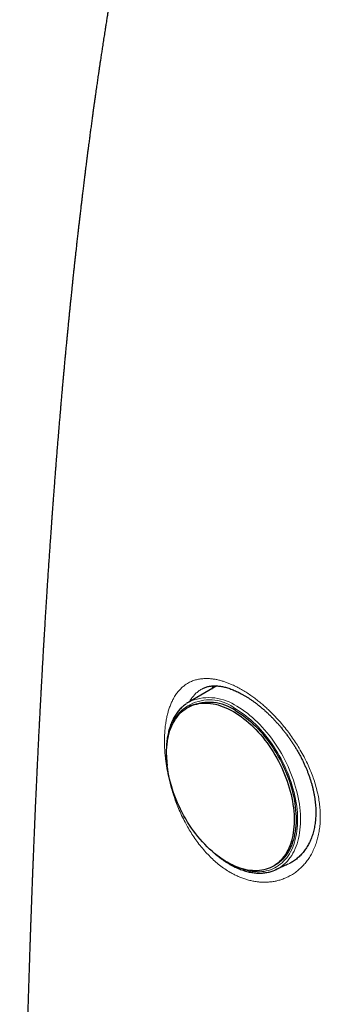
# Model space of a CAD drawing. Header units: millimetres. Extents: x 8 to 913, y 12 to 937.
# Tile 13 of 73: x 726 to 740, y 252 to 299. Entities that reach past the tile are written whole.
import ezdxf

# ---------------------------------------------------------------- set-up
doc = ezdxf.new("R2010")
doc.units = ezdxf.units.MM

msp = doc.modelspace()

# ---------------------------------------------------------------- linework, layer by layer
at = {"color": 7, "linetype": 'Continuous', "lineweight": 30}
for p, q in [((735.555, 267.174), (734.21, 266.396)), ((734.299, 266.215), (734.208, 266.168)), ((738.184, 258.534), (738.274, 258.581)), ((738.372, 258.405), (738.961, 258.679))]:
    msp.add_line(p, q, dxfattribs=at)
at = {"color": 7, "linetype": 'Continuous', "lineweight": 30, "flags": 128}
for points in [[(736.345, 265.947), (736.467, 265.873), (736.589, 265.794), (736.71, 265.709), (736.831, 265.618), (736.95, 265.523), (737.069, 265.422), (737.185, 265.316), (737.301, 265.205), (737.414, 265.09), (737.525, 264.97), (737.635, 264.847), (737.742, 264.719), (737.846, 264.587), (737.948, 264.451), (738.047, 264.312), (738.143, 264.17), (738.236, 264.025), (738.325, 263.878), (738.411, 263.727), (738.494, 263.575), (738.572, 263.421), (738.647, 263.264), (738.718, 263.107), (738.785, 262.948), (738.847, 262.788), (738.906, 262.628), (738.96, 262.467), (739.009, 262.305), (739.054, 262.144), (739.094, 261.984), (739.129, 261.823), (739.16, 261.664), (739.186, 261.506), (739.207, 261.349), (739.223, 261.194), (739.235, 261.041), (739.241, 260.889), (739.242, 260.741), (739.239, 260.594), (739.231, 260.451), (739.217, 260.311), (739.199, 260.174), (739.176, 260.04), (739.148, 259.911), (739.115, 259.785), (739.077, 259.663), (739.035, 259.546), (738.989, 259.434), (738.937, 259.326), (738.881, 259.223), (738.821, 259.125), (738.757, 259.032), (738.688, 258.945), (738.616, 258.863), (738.539, 258.787), (738.459, 258.716), (738.375, 258.652), (738.288, 258.593), (738.197, 258.541), (738.103, 258.495), (738.005, 258.455), (737.905, 258.421), (737.802, 258.394), (737.697, 258.373), (737.589, 258.359), (737.478, 258.351), (737.366, 258.35), (737.252, 258.355), (737.136, 258.366), (737.019, 258.384), (736.9, 258.409), (736.78, 258.44), (736.659, 258.477), (736.537, 258.52), (736.415, 258.57), (736.293, 258.626), (736.17, 258.688), (736.047, 258.756), (735.925, 258.829), (735.803, 258.909), (735.682, 258.994), (735.561, 259.084), (735.442, 259.18), (735.323, 259.28), (735.207, 259.386), (735.091, 259.497), (734.978, 259.612), (734.866, 259.732), (734.757, 259.856), (734.65, 259.984), (734.546, 260.116), (734.444, 260.251), (734.345, 260.39), (734.249, 260.532), (734.156, 260.677), (734.067, 260.825), (733.981, 260.975), (733.898, 261.127), (733.82, 261.282), (733.745, 261.438), (733.674, 261.595), (733.607, 261.754), (733.545, 261.914), (733.486, 262.075), (733.432, 262.236), (733.383, 262.397), (733.338, 262.558), (733.298, 262.719), (733.262, 262.879), (733.232, 263.038), (733.206, 263.196), (733.185, 263.353), (733.168, 263.508), (733.157, 263.662), (733.151, 263.813), (733.149, 263.962), (733.153, 264.108), (733.161, 264.251), (733.175, 264.391), (733.193, 264.528), (733.216, 264.662), (733.244, 264.792), (733.277, 264.917), (733.314, 265.039), (733.357, 265.156), (733.403, 265.269), (733.455, 265.377), (733.51, 265.48), (733.571, 265.578), (733.635, 265.67), (733.703, 265.758), (733.776, 265.839), (733.853, 265.916), (733.933, 265.986), (734.017, 266.05), (734.104, 266.109), (734.195, 266.161), (734.289, 266.207), (734.387, 266.247), (734.487, 266.281), (734.59, 266.308), (734.695, 266.329), (734.803, 266.343), (734.913, 266.351), (735.026, 266.353), (735.14, 266.348), (735.256, 266.336), (735.373, 266.318), (735.492, 266.294), (735.612, 266.263), (735.733, 266.225), (735.855, 266.182), (735.977, 266.132), (736.099, 266.076), (736.222, 266.015), (736.345, 265.947)], [(736.435, 265.994), (736.558, 265.92), (736.68, 265.841), (736.801, 265.756), (736.921, 265.666), (737.041, 265.57), (737.159, 265.469), (737.276, 265.363), (737.391, 265.253), (737.505, 265.137), (737.616, 265.018), (737.725, 264.894), (737.832, 264.766), (737.937, 264.634), (738.039, 264.498), (738.138, 264.36), (738.233, 264.217), (738.326, 264.072), (738.416, 263.925), (738.502, 263.775), (738.584, 263.622), (738.663, 263.468), (738.738, 263.312), (738.809, 263.154), (738.875, 262.995), (738.938, 262.835), (738.996, 262.675), (739.05, 262.514), (739.1, 262.353), (739.144, 262.192), (739.185, 262.031), (739.22, 261.871), (739.251, 261.711), (739.277, 261.553), (739.298, 261.396), (739.314, 261.241), (739.325, 261.088), (739.332, 260.937), (739.333, 260.788), (739.33, 260.642), (739.321, 260.498), (739.308, 260.358), (739.29, 260.221), (739.266, 260.088), (739.238, 259.958), (739.206, 259.832), (739.168, 259.711), (739.126, 259.593), (739.079, 259.481), (739.028, 259.373), (738.972, 259.27), (738.912, 259.172), (738.848, 259.079), (738.779, 258.992), (738.707, 258.91), (738.63, 258.834), (738.55, 258.764), (738.466, 258.699), (738.378, 258.641), (738.287, 258.588), (738.274, 258.581)]]:
    msp.add_lwpolyline(points, dxfattribs=at)
at = {"color": 252, "linetype": 'Continuous', "lineweight": 0, "flags": 128}
for points in [[(736.401, 258.576), (736.506, 258.528), (736.63, 258.478), (736.753, 258.434), (736.875, 258.395), (736.997, 258.364), (737.117, 258.338), (737.236, 258.319), (737.353, 258.307), (737.469, 258.301), (737.583, 258.301), (737.694, 258.308), (737.804, 258.322), (737.911, 258.342), (738.016, 258.368), (738.118, 258.401), (738.217, 258.44), (738.313, 258.485), (738.405, 258.536), (738.495, 258.594), (738.581, 258.657), (738.663, 258.727), (738.741, 258.802), (738.816, 258.883), (738.887, 258.969), (738.953, 259.061), (739.015, 259.158), (739.073, 259.261), (739.127, 259.368), (739.176, 259.48), (739.22, 259.597), (739.26, 259.718), (739.295, 259.843), (739.326, 259.973), (739.351, 260.106), (739.372, 260.243), (739.388, 260.383), (739.399, 260.527), (739.405, 260.673), (739.406, 260.822), (739.402, 260.974), (739.394, 261.128), (739.38, 261.284), (739.362, 261.441), (739.338, 261.6), (739.31, 261.761), (739.277, 261.922), (739.239, 262.084), (739.197, 262.247), (739.15, 262.41), (739.098, 262.573), (739.042, 262.736), (738.982, 262.898), (738.917, 263.059), (738.849, 263.219), (738.776, 263.378), (738.699, 263.536), (738.618, 263.691), (738.534, 263.845), (738.446, 263.996), (738.355, 264.145), (738.261, 264.291), (738.163, 264.434), (738.062, 264.574), (737.959, 264.71), (737.853, 264.843), (737.745, 264.972), (737.634, 265.096), (737.521, 265.217), (737.406, 265.333), (737.289, 265.444), (737.171, 265.551), (737.051, 265.652), (736.93, 265.749), (736.809, 265.84), (736.686, 265.926), (736.563, 266.006), (736.439, 266.08)], [(736.51, 266.199), (736.635, 266.124), (736.76, 266.043), (736.884, 265.957), (737.007, 265.865), (737.129, 265.768), (737.25, 265.666), (737.37, 265.559), (737.488, 265.447), (737.604, 265.33), (737.718, 265.209), (737.83, 265.083), (737.94, 264.954), (738.048, 264.82), (738.153, 264.683), (738.255, 264.543), (738.354, 264.399), (738.45, 264.252), (738.543, 264.102), (738.632, 263.95), (738.718, 263.796), (738.801, 263.639), (738.879, 263.48), (738.954, 263.32), (739.024, 263.159), (739.091, 262.996), (739.153, 262.833), (739.211, 262.669), (739.265, 262.504), (739.314, 262.34), (739.359, 262.175), (739.398, 262.011), (739.434, 261.848), (739.464, 261.685), (739.49, 261.524), (739.511, 261.364), (739.527, 261.206), (739.538, 261.049), (739.544, 260.895), (739.545, 260.743), (739.542, 260.594), (739.533, 260.448), (739.52, 260.304), (739.501, 260.164), (739.478, 260.028), (739.45, 259.895), (739.417, 259.766), (739.38, 259.641), (739.337, 259.521), (739.291, 259.405), (739.239, 259.293), (739.184, 259.187), (739.124, 259.085), (739.059, 258.989), (738.991, 258.898), (738.918, 258.812), (738.841, 258.732), (738.761, 258.658), (738.677, 258.589), (738.589, 258.527), (738.499, 258.471)]]:
    msp.add_lwpolyline(points, dxfattribs=at)
at = {"color": 252, "linetype": 'Continuous', "lineweight": 0}
for centre, radius, start, end in [((735.204, 264.518), 1.991, 51.6806, 175.2509), ((735.17, 264.233), 2.38, 55.7242, 110.6568)]:
    msp.add_arc(centre, radius, start, end, dxfattribs=at)
at = {"color": 7, "linetype": 'Continuous', "lineweight": 30}
for centre, radius, start, end in [((735.037, 264.964), 1.654, 115.2856, 124.5811), ((735.164, 264.146), 2.243, 55.4821, 112.6924), ((737.673, 259.903), 1.654, 290.3185, 299.99)]:
    msp.add_arc(centre, radius, start, end, dxfattribs=at)
for points, knots in [([(737.919, 328.551), (737.911, 328.529), (737.895, 328.481), (737.871, 328.412), (737.85, 328.351), (737.833, 328.303), (737.819, 328.261), (737.8, 328.206), (737.774, 328.133), (737.743, 328.043), (737.71, 327.947), (737.674, 327.842), (737.634, 327.727), (737.592, 327.604), (737.549, 327.479), (737.506, 327.355), (737.465, 327.236), (737.427, 327.126), (737.394, 327.028), (737.366, 326.947), (737.342, 326.877), (737.318, 326.807), (737.289, 326.724), (737.254, 326.621), (737.216, 326.509), (737.178, 326.398), (737.142, 326.294), (737.11, 326.2), (737.08, 326.11), (737.049, 326.022), (737.017, 325.926), (736.982, 325.825), (736.948, 325.723), (736.916, 325.628), (736.885, 325.538), (736.857, 325.456), (736.832, 325.38), (736.809, 325.315), (736.789, 325.255), (736.769, 325.196), (736.747, 325.13), (736.72, 325.05), (736.688, 324.954), (736.654, 324.852), (736.619, 324.749), (736.586, 324.652), (736.554, 324.555), (736.522, 324.458), (736.481, 324.337), (736.433, 324.191), (736.378, 324.026), (736.325, 323.867), (736.274, 323.712), (736.22, 323.549), (736.17, 323.397), (736.127, 323.266), (736.094, 323.165), (736.065, 323.075), (736.039, 322.997), (736.016, 322.927), (735.994, 322.859), (735.969, 322.784), (735.937, 322.684), (735.899, 322.566), (735.858, 322.439), (735.82, 322.322), (735.786, 322.217), (735.758, 322.129), (735.734, 322.053), (735.711, 321.983), (735.685, 321.903), (735.656, 321.811), (735.625, 321.714), (735.595, 321.618), (735.564, 321.521), (735.533, 321.423), (735.5, 321.32), (735.467, 321.215), (735.429, 321.092), (735.386, 320.955), (735.338, 320.804), (735.292, 320.656), (735.251, 320.521), (735.215, 320.406), (735.185, 320.309), (735.155, 320.213), (735.117, 320.09), (735.072, 319.943), (735.022, 319.777), (734.971, 319.611), (734.922, 319.449), (734.878, 319.303), (734.841, 319.178), (734.806, 319.062), (734.769, 318.939), (734.731, 318.811), (734.692, 318.682), (734.653, 318.548), (734.613, 318.412), (734.574, 318.279), (734.537, 318.155), (734.505, 318.046), (734.477, 317.947), (734.45, 317.855), (734.42, 317.751), (734.386, 317.636), (734.353, 317.519), (734.319, 317.403), (734.288, 317.293), (734.258, 317.187), (734.23, 317.088), (734.202, 316.991), (734.174, 316.892), (734.145, 316.789), (734.114, 316.679), (734.08, 316.558), (734.045, 316.434), (734.012, 316.314), (733.983, 316.208), (733.956, 316.112), (733.932, 316.025), (733.906, 315.931), (733.877, 315.827), (733.846, 315.712), (733.814, 315.595), (733.78, 315.47), (733.742, 315.33), (733.697, 315.161), (733.648, 314.979), (733.599, 314.798), (733.557, 314.638), (733.517, 314.488), (733.479, 314.343), (733.448, 314.226), (733.424, 314.133), (733.405, 314.06), (733.384, 313.978), (733.361, 313.892), (733.34, 313.809), (733.321, 313.736), (733.305, 313.675), (733.291, 313.617), (733.274, 313.553), (733.256, 313.481), (733.236, 313.405), (733.194, 313.239), (733.127, 312.975), (733.039, 312.622), (732.949, 312.258), (732.842, 311.822), (732.716, 311.3), (732.577, 310.715), (732.441, 310.128), (732.308, 309.542), (732.174, 308.946), (732.042, 308.345), (731.948, 307.905), (731.889, 307.63), (731.866, 307.52), (731.844, 307.414), (731.821, 307.306), (731.797, 307.191), (731.771, 307.069), (731.746, 306.946), (731.722, 306.832), (731.699, 306.72), (731.674, 306.6), (731.647, 306.467), (731.618, 306.326), (731.591, 306.192), (731.567, 306.07), (731.546, 305.967), (731.527, 305.876), (731.51, 305.788), (731.49, 305.688), (731.466, 305.569), (731.441, 305.441), (731.416, 305.313), (731.392, 305.194), (731.368, 305.067), (731.341, 304.933), (731.314, 304.789), (731.287, 304.652), (731.261, 304.517), (731.235, 304.379), (731.207, 304.233), (731.178, 304.081), (731.15, 303.929), (731.121, 303.774), (731.092, 303.618), (731.064, 303.47), (731.039, 303.332), (731.015, 303.205), (730.993, 303.081), (730.97, 302.954), (730.945, 302.816), (730.918, 302.67), (730.892, 302.522), (730.866, 302.378), (730.841, 302.24), (730.818, 302.109), (730.797, 301.988), (730.778, 301.88), (730.76, 301.777), (730.742, 301.674), (730.723, 301.565), (730.704, 301.453), (730.685, 301.344), (730.665, 301.227), (730.642, 301.095), (730.616, 300.94), (730.587, 300.774), (730.559, 300.606), (730.534, 300.455), (730.513, 300.328), (730.494, 300.218), (730.476, 300.106), (730.456, 299.986), (730.433, 299.847), (730.407, 299.689), (730.379, 299.516), (730.351, 299.342), (730.324, 299.175), (730.299, 299.02), (730.277, 298.878), (730.257, 298.754), (730.239, 298.638), (730.221, 298.524), (730.201, 298.396), (730.18, 298.259), (730.158, 298.119), (730.136, 297.975), (730.113, 297.831), (730.092, 297.688), (730.072, 297.557), (730.053, 297.435), (730.035, 297.316), (730.016, 297.191), (729.995, 297.051), (729.972, 296.892), (729.947, 296.723), (729.922, 296.554), (729.899, 296.395), (729.877, 296.248), (729.858, 296.115), (729.84, 295.989), (729.821, 295.862), (729.802, 295.725), (729.781, 295.579), (729.758, 295.42), (729.735, 295.251), (729.71, 295.077), (729.687, 294.909), (729.665, 294.751), (729.647, 294.619), (729.631, 294.507), (729.617, 294.406), (729.602, 294.294), (729.586, 294.174), (729.569, 294.05), (729.552, 293.923), (729.535, 293.796), (729.518, 293.673), (729.503, 293.555), (729.488, 293.441), (729.472, 293.325), (729.456, 293.202), (729.439, 293.07), (729.42, 292.93), (729.4, 292.774), (729.378, 292.605), (729.356, 292.43), (729.335, 292.267), (729.316, 292.12), (729.301, 291.998), (729.288, 291.894), (729.276, 291.801), (729.264, 291.704), (729.25, 291.597), (729.236, 291.481), (729.22, 291.355), (729.204, 291.222), (729.187, 291.086), (729.171, 290.953), (729.156, 290.827), (729.141, 290.707), (729.128, 290.594), (729.115, 290.489), (729.103, 290.392), (729.093, 290.303), (729.082, 290.212), (729.07, 290.115), (729.057, 290.005), (729.043, 289.885), (729.027, 289.745), (729.008, 289.585), (728.987, 289.404), (728.965, 289.211), (728.942, 289.012), (728.921, 288.829), (728.903, 288.67), (728.888, 288.542), (728.875, 288.426), (728.863, 288.32), (728.851, 288.205), (728.836, 288.075), (728.819, 287.923), (728.801, 287.758), (728.782, 287.582), (728.764, 287.414), (728.747, 287.262), (728.733, 287.135), (728.721, 287.023), (728.71, 286.917), (728.698, 286.8), (728.683, 286.663), (728.666, 286.502), (728.648, 286.332), (728.631, 286.162), (728.614, 286.002), (728.598, 285.85), (728.582, 285.695), (728.565, 285.53), (728.548, 285.357), (728.53, 285.183), (728.512, 285.004), (728.493, 284.816), (728.476, 284.637), (728.46, 284.476), (728.447, 284.343), (728.435, 284.225), (728.425, 284.117), (728.415, 284.016), (728.406, 283.929), (728.398, 283.847), (728.391, 283.766), (728.382, 283.672), (728.372, 283.568), (728.361, 283.452), (728.349, 283.331), (728.338, 283.211), (728.328, 283.106), (728.319, 283.011), (728.31, 282.918), (728.301, 282.821), (728.291, 282.715), (728.28, 282.596), (728.266, 282.443), (728.25, 282.268), (728.233, 282.077), (728.217, 281.9), (728.202, 281.738), (728.189, 281.598), (728.179, 281.482), (728.17, 281.386), (728.163, 281.3), (728.155, 281.216), (728.147, 281.118), (728.136, 280.997), (728.123, 280.849), (728.109, 280.687), (728.094, 280.516), (728.08, 280.347), (728.066, 280.189), (728.05, 280.001), (728.031, 279.774), (728.008, 279.505), (727.986, 279.231), (727.963, 278.954), (727.939, 278.658), (727.913, 278.343), (727.892, 278.078), (727.876, 277.88), (727.866, 277.754), (727.857, 277.639), (727.85, 277.542), (727.843, 277.457), (727.837, 277.377), (727.83, 277.288), (727.822, 277.186), (727.813, 277.072), (727.8, 276.899), (727.783, 276.677), (727.766, 276.45), (727.753, 276.277), (727.744, 276.158), (727.737, 276.059), (727.73, 275.969), (727.723, 275.878), (727.715, 275.77), (727.706, 275.642), (727.695, 275.495), (727.683, 275.333), (727.67, 275.157), (727.658, 274.983), (727.646, 274.812), (727.634, 274.652), (727.623, 274.497), (727.613, 274.353), (727.598, 274.134), (727.578, 273.841), (727.552, 273.469), (727.527, 273.1), (727.502, 272.725), (727.476, 272.337), (727.456, 272.024), (727.441, 271.793), (727.432, 271.654), (727.424, 271.519), (727.415, 271.391), (727.408, 271.268), (727.4, 271.147), (727.392, 271.025), (727.384, 270.898), (727.376, 270.763), (727.367, 270.622), (727.359, 270.481), (727.35, 270.346), (727.341, 270.197), (727.332, 270.038), (727.322, 269.872), (727.313, 269.722), (727.305, 269.587), (727.297, 269.464), (727.292, 269.368), (727.287, 269.294), (727.284, 269.235), (727.28, 269.172), (727.276, 269.096), (727.27, 269.007), (727.264, 268.903), (727.258, 268.79), (727.251, 268.672), (727.238, 268.44), (727.224, 268.194), (727.209, 267.934), (727.2, 267.778), (727.192, 267.63), (727.185, 267.495), (727.178, 267.379), (727.173, 267.28), (727.168, 267.197), (727.164, 267.118), (727.159, 267.033), (727.154, 266.933), (727.147, 266.816), (727.141, 266.686), (727.133, 266.549), (727.126, 266.409), (727.118, 266.267), (727.111, 266.123), (727.103, 265.981), (727.096, 265.844), (727.09, 265.721), (727.084, 265.615), (727.079, 265.526), (727.075, 265.446), (727.071, 265.365), (727.067, 265.273), (727.061, 265.167), (727.055, 265.048), (727.048, 264.916), (727.03, 264.551), (727.012, 264.182), (726.994, 263.814), (726.987, 263.673), (726.981, 263.54), (726.976, 263.428), (726.971, 263.339), (726.968, 263.27), (726.965, 263.209), (726.962, 263.133), (726.957, 263.032), (726.95, 262.897), (726.943, 262.741), (726.931, 262.48), (726.915, 262.125), (726.895, 261.686), (726.878, 261.297), (726.863, 260.949), (726.849, 260.64), (726.836, 260.33), (726.823, 260.024), (726.811, 259.729), (726.799, 259.445), (726.789, 259.194), (726.78, 258.976), (726.773, 258.787), (726.765, 258.601), (726.758, 258.409), (726.75, 258.205), (726.742, 257.99), (726.732, 257.751), (726.722, 257.49), (726.712, 257.208), (726.701, 256.918), (726.69, 256.621), (726.679, 256.318), (726.669, 256.04), (726.66, 255.793), (726.653, 255.584), (726.646, 255.39), (726.64, 255.21), (726.634, 255.038), (726.628, 254.849), (726.62, 254.632), (726.612, 254.386), (726.604, 254.128), (726.595, 253.86), (726.586, 253.584), (726.578, 253.321), (726.57, 253.071), (726.562, 252.834), (726.555, 252.589), (726.547, 252.336), (726.539, 252.079), (726.532, 251.826), (726.525, 251.585), (726.518, 251.36), (726.512, 251.151), (726.507, 250.959), (726.501, 250.781), (726.496, 250.584), (726.49, 250.366), (726.483, 250.127), (726.478, 249.922), (726.473, 249.744), (726.469, 249.585), (726.464, 249.412), (726.459, 249.226), (726.454, 249.026), (726.446, 248.715), (726.435, 248.294), (726.421, 247.732), (726.407, 247.131), (726.392, 246.497), (726.379, 245.921), (726.368, 245.409), (726.358, 244.959), (726.349, 244.524), (726.342, 244.185), (726.337, 243.939), (726.334, 243.782), (726.331, 243.628), (726.328, 243.479), (726.325, 243.333), (726.323, 243.191), (726.32, 243.047), (726.317, 242.887), (726.313, 242.702), (726.31, 242.491), (726.305, 242.259), (726.301, 242.006), (726.296, 241.74), (726.292, 241.47), (726.287, 241.209), (726.283, 240.962), (726.279, 240.714), (726.275, 240.469), (726.271, 240.229), (726.268, 240.008), (726.264, 239.806), (726.262, 239.619), (726.259, 239.446), (726.257, 239.283), (726.254, 239.132), (726.252, 238.992), (726.25, 238.859), (726.248, 238.726), (726.246, 238.576), (726.244, 238.402), (726.241, 238.203), (726.238, 237.986), (726.235, 237.748), (726.231, 237.487), (726.228, 237.204), (726.224, 236.907), (726.22, 236.598), (726.216, 236.277), (726.213, 235.945), (726.209, 235.597), (726.205, 235.235), (726.201, 234.857), (726.197, 234.523), (726.194, 234.242), (726.192, 234.024), (726.19, 233.82), (726.189, 233.64), (726.187, 233.482), (726.186, 233.345), (726.185, 233.219), (726.184, 233.104), (726.183, 232.997), (726.182, 232.871), (726.18, 232.717), (726.179, 232.532), (726.177, 232.328), (726.175, 232.106), (726.173, 231.866), (726.172, 231.614), (726.17, 231.354), (726.168, 231.071), (726.166, 230.765), (726.163, 230.434), (726.161, 230.096), (726.159, 229.752), (726.157, 229.403), (726.155, 229.082), (726.154, 228.796), (726.153, 228.551), (726.152, 228.324), (726.151, 228.113), (726.15, 227.919), (726.149, 227.761), (726.149, 227.635), (726.148, 227.538), (726.148, 227.443), (726.148, 227.341), (726.147, 227.224), (726.147, 227.091), (726.146, 226.944), (726.146, 226.782), (726.145, 226.604), (726.144, 226.409), (726.144, 226.192), (726.143, 225.953), (726.142, 225.691), (726.142, 225.41), (726.141, 225.109), (726.141, 224.789), (726.14, 224.456), (726.14, 224.112), (726.139, 223.756), (726.139, 223.382), (726.139, 223.1), (726.139, 222.943), (726.139, 222.916)], [0, 0, 0, 0, 0.00064, 0.00139, 0.001978, 0.002406, 0.002786, 0.003181, 0.004005, 0.00489, 0.005773, 0.006774, 0.007895, 0.009077, 0.010302, 0.011498, 0.012628, 0.013693, 0.014653, 0.015427, 0.016017, 0.016639, 0.017417, 0.018397, 0.019553, 0.020605, 0.021565, 0.022503, 0.023273, 0.024112, 0.025018, 0.025982, 0.026982, 0.027889, 0.028678, 0.029506, 0.030213, 0.030814, 0.031366, 0.031882, 0.032486, 0.033231, 0.034124, 0.035188, 0.036112, 0.037014, 0.037923, 0.03883, 0.039729, 0.041304, 0.042928, 0.044358, 0.045739, 0.047248, 0.048915, 0.04997, 0.050901, 0.05172, 0.052478, 0.053071, 0.053678, 0.05436, 0.05517, 0.056447, 0.057627, 0.058709, 0.059685, 0.060543, 0.061149, 0.061769, 0.062497, 0.063366, 0.0643, 0.065189, 0.066008, 0.066973, 0.0679, 0.068867, 0.069868, 0.071289, 0.072637, 0.074024, 0.075383, 0.076328, 0.077199, 0.078058, 0.078969, 0.080571, 0.082081, 0.083545, 0.085112, 0.086529, 0.087543, 0.088537, 0.089695, 0.090926, 0.092047, 0.093224, 0.094595, 0.095755, 0.096855, 0.09798, 0.098747, 0.099553, 0.100502, 0.101576, 0.10269, 0.103705, 0.104741, 0.105691, 0.106582, 0.107448, 0.10834, 0.109268, 0.110247, 0.111336, 0.112566, 0.113625, 0.114604, 0.115458, 0.116232, 0.116972, 0.118023, 0.119057, 0.120117, 0.121208, 0.122452, 0.123923, 0.125794, 0.127414, 0.128828, 0.13015, 0.131482, 0.13277, 0.133333, 0.134, 0.134765, 0.135554, 0.136341, 0.137014, 0.137532, 0.138009, 0.138584, 0.139265, 0.139974, 0.140652, 0.143768, 0.147143, 0.150233, 0.153651, 0.158967, 0.164399, 0.169559, 0.174906, 0.180313, 0.185769, 0.191247, 0.192273, 0.193265, 0.194226, 0.195165, 0.196203, 0.197358, 0.198491, 0.19954, 0.200478, 0.201535, 0.202802, 0.204123, 0.205353, 0.206458, 0.207447, 0.208185, 0.208931, 0.209829, 0.210939, 0.212153, 0.213335, 0.214427, 0.215413, 0.2168, 0.218085, 0.219322, 0.220555, 0.221757, 0.223117, 0.224537, 0.2259, 0.227294, 0.228761, 0.230158, 0.23136, 0.232519, 0.233641, 0.234749, 0.236006, 0.237403, 0.238762, 0.24007, 0.241339, 0.242551, 0.243645, 0.244657, 0.245525, 0.246469, 0.247466, 0.248514, 0.24954, 0.250457, 0.251748, 0.253156, 0.254705, 0.256302, 0.257789, 0.258848, 0.259803, 0.260807, 0.261917, 0.263098, 0.264647, 0.266242, 0.26787, 0.269426, 0.270864, 0.272127, 0.273335, 0.274289, 0.275318, 0.27649, 0.277797, 0.279101, 0.280357, 0.281766, 0.283092, 0.284302, 0.28538, 0.286458, 0.287579, 0.288848, 0.290328, 0.291969, 0.293529, 0.295003, 0.296354, 0.297587, 0.29869, 0.299846, 0.301115, 0.30247, 0.303896, 0.305516, 0.307147, 0.308719, 0.310191, 0.311515, 0.312373, 0.313303, 0.314338, 0.315467, 0.316629, 0.317795, 0.318987, 0.320159, 0.321205, 0.32228, 0.32331, 0.324453, 0.325689, 0.326991, 0.328354, 0.330026, 0.331693, 0.333215, 0.334578, 0.335783, 0.336619, 0.337463, 0.33837, 0.339343, 0.340447, 0.341588, 0.342861, 0.344157, 0.345392, 0.346564, 0.347669, 0.34873, 0.349735, 0.3506, 0.35143, 0.352232, 0.353141, 0.354157, 0.35528, 0.356501, 0.358074, 0.359767, 0.361572, 0.363452, 0.365351, 0.366695, 0.367889, 0.368947, 0.369939, 0.370877, 0.372152, 0.373579, 0.375135, 0.376781, 0.378518, 0.379865, 0.381051, 0.382072, 0.383015, 0.384011, 0.385371, 0.38687, 0.388515, 0.390151, 0.391648, 0.393017, 0.394425, 0.39601, 0.397656, 0.399288, 0.400917, 0.40268, 0.404586, 0.405976, 0.407217, 0.408314, 0.409323, 0.410263, 0.411139, 0.411794, 0.412562, 0.413443, 0.414437, 0.41548, 0.416735, 0.417859, 0.418852, 0.419691, 0.42056, 0.42146, 0.422441, 0.423563, 0.424823, 0.426741, 0.428533, 0.4302, 0.43174, 0.433139, 0.434135, 0.435038, 0.435849, 0.436579, 0.437392, 0.438622, 0.440028, 0.441564, 0.443227, 0.444851, 0.446349, 0.447722, 0.450186, 0.452775, 0.455353, 0.45794, 0.460645, 0.463747, 0.466909, 0.468165, 0.46938, 0.47047, 0.471434, 0.472152, 0.472868, 0.473709, 0.474676, 0.475771, 0.47695, 0.479609, 0.482075, 0.483408, 0.484539, 0.485463, 0.486232, 0.48709, 0.488068, 0.489315, 0.490717, 0.49226, 0.49393, 0.495728, 0.497232, 0.498802, 0.50029, 0.501659, 0.502916, 0.506521, 0.510041, 0.513517, 0.51707, 0.520753, 0.524645, 0.526005, 0.527345, 0.528627, 0.529852, 0.531019, 0.532128, 0.533334, 0.534489, 0.535784, 0.537186, 0.538541, 0.539824, 0.541038, 0.5428, 0.544386, 0.545804, 0.547096, 0.548265, 0.54931, 0.549868, 0.550386, 0.550976, 0.551692, 0.552553, 0.553547, 0.554664, 0.555804, 0.556937, 0.56132, 0.562858, 0.564382, 0.565817, 0.567106, 0.568248, 0.569156, 0.569943, 0.570628, 0.571425, 0.572392, 0.573507, 0.574783, 0.576116, 0.577453, 0.578822, 0.580195, 0.581573, 0.582924, 0.584117, 0.585134, 0.585976, 0.586665, 0.587425, 0.58831, 0.589323, 0.590462, 0.59173, 0.593124, 0.60097, 0.602356, 0.603738, 0.605042, 0.606177, 0.606951, 0.607619, 0.608182, 0.608705, 0.609796, 0.611091, 0.612591, 0.614296, 0.618623, 0.622832, 0.626954, 0.629876, 0.632864, 0.635888, 0.638832, 0.641682, 0.644436, 0.647034, 0.648943, 0.650735, 0.652482, 0.654334, 0.656296, 0.658371, 0.660558, 0.66321, 0.665935, 0.668732, 0.671601, 0.674545, 0.677496, 0.679665, 0.681687, 0.683562, 0.685288, 0.686891, 0.68855, 0.690791, 0.693178, 0.695689, 0.698278, 0.700946, 0.703691, 0.705911, 0.708206, 0.710578, 0.713028, 0.715555, 0.718044, 0.720378, 0.722556, 0.724577, 0.72644, 0.728145, 0.729746, 0.732174, 0.734491, 0.736697, 0.738122, 0.739667, 0.741342, 0.743148, 0.745086, 0.747156, 0.752208, 0.75733, 0.763517, 0.769727, 0.775809, 0.780284, 0.784671, 0.788911, 0.792995, 0.794556, 0.796086, 0.797579, 0.799033, 0.80045, 0.801828, 0.803182, 0.804651, 0.806512, 0.808571, 0.810828, 0.813286, 0.815946, 0.818619, 0.821163, 0.823574, 0.825852, 0.828389, 0.830735, 0.832888, 0.834847, 0.836646, 0.838336, 0.83992, 0.841395, 0.842762, 0.844021, 0.845276, 0.846651, 0.848425, 0.850369, 0.852481, 0.854763, 0.857347, 0.86012, 0.863027, 0.866047, 0.869178, 0.872424, 0.875784, 0.879353, 0.883045, 0.886862, 0.889132, 0.891269, 0.89326, 0.895102, 0.896548, 0.897888, 0.899119, 0.900242, 0.901258, 0.902267, 0.903954, 0.905766, 0.907703, 0.909919, 0.912279, 0.914769, 0.917312, 0.919898, 0.923072, 0.92631, 0.929612, 0.932979, 0.936411, 0.939862, 0.942419, 0.944812, 0.947042, 0.949107, 0.951006, 0.952739, 0.953755, 0.954703, 0.955585, 0.956551, 0.957699, 0.959029, 0.96045, 0.962034, 0.963781, 0.965692, 0.967768, 0.970151, 0.972721, 0.975479, 0.978426, 0.981565, 0.984896, 0.988213, 0.991704, 0.99537, 0.999212, 1, 1, 1, 1]), ([(734.875, 267.047), (734.878, 267.049), (734.905, 267.064), (734.959, 267.087), (735.036, 267.116), (735.115, 267.139), (735.195, 267.157), (735.274, 267.169), (735.357, 267.176), (735.444, 267.179), (735.534, 267.176), (735.626, 267.169), (735.72, 267.157), (735.816, 267.141), (735.913, 267.119), (736.014, 267.093), (736.116, 267.062), (736.221, 267.025), (736.328, 266.984), (736.437, 266.938), (736.548, 266.887), (736.66, 266.831), (736.773, 266.77), (736.887, 266.705), (737.002, 266.635), (737.118, 266.56), (737.234, 266.48), (737.352, 266.396), (737.469, 266.307), (737.586, 266.214), (737.703, 266.117), (737.819, 266.016), (737.936, 265.91), (738.051, 265.8), (738.166, 265.687), (738.279, 265.57), (738.391, 265.449), (738.502, 265.325), (738.611, 265.197), (738.718, 265.067), (738.822, 264.934), (738.924, 264.798), (739.023, 264.66), (739.12, 264.519), (739.214, 264.376), (739.306, 264.23), (739.393, 264.083), (739.477, 263.935), (739.558, 263.786), (739.634, 263.635), (739.707, 263.484), (739.776, 263.331), (739.841, 263.178), (739.902, 263.024), (739.958, 262.869), (740.01, 262.715), (740.058, 262.562), (740.101, 262.409), (740.139, 262.257), (740.173, 262.106), (740.201, 261.955), (740.226, 261.806), (740.245, 261.658), (740.26, 261.512), (740.27, 261.367), (740.275, 261.222), (740.276, 261.081), (740.272, 260.942), (740.263, 260.807), (740.249, 260.675), (740.231, 260.544), (740.208, 260.414), (740.18, 260.287), (740.148, 260.163), (740.111, 260.043), (740.07, 259.925), (740.025, 259.812), (739.976, 259.704), (739.923, 259.6), (739.866, 259.5), (739.804, 259.403), (739.738, 259.31), (739.668, 259.22), (739.593, 259.135), (739.515, 259.054), (739.434, 258.979), (739.349, 258.908), (739.261, 258.842), (739.17, 258.783), (739.099, 258.741), (739.057, 258.72), (739.047, 258.715)], [0, 0, 0, 0, 0.0018816, 0.0150455, 0.0281949, 0.0411501, 0.0537892, 0.0649573, 0.0768213, 0.0886251, 0.1003431, 0.1119475, 0.1234298, 0.134498, 0.1456109, 0.1567132, 0.1678124, 0.1789122, 0.1900152, 0.2011218, 0.2122311, 0.2233404, 0.2344459, 0.2455436, 0.256666, 0.2677244, 0.2788915, 0.2901206, 0.3013648, 0.312582, 0.323687, 0.3349727, 0.3462538, 0.3575503, 0.3688812, 0.3802494, 0.3915173, 0.4028719, 0.4142674, 0.4256522, 0.4369822, 0.4482947, 0.4596909, 0.4710685, 0.4824522, 0.4938593, 0.5052575, 0.51658, 0.5278655, 0.5391392, 0.5504238, 0.5617331, 0.5729968, 0.5842982, 0.5956245, 0.6069205, 0.6181366, 0.6292459, 0.6404569, 0.6516017, 0.6627416, 0.6738986, 0.6850925, 0.6960775, 0.7073024, 0.7185659, 0.7297982, 0.7409293, 0.7519158, 0.7629026, 0.7741356, 0.7854393, 0.7968008, 0.8082059, 0.8196404, 0.8310901, 0.8425414, 0.8539779, 0.865389, 0.8767831, 0.8883462, 0.9001025, 0.911959, 0.9239007, 0.9359116, 0.9479746, 0.9600724, 0.9721873, 0.9842991, 0.9963931, 1, 1, 1, 1]), ([(735.326, 267.041), (735.339, 267.073), (735.363, 267.131), (735.404, 267.163), (735.422, 267.177)], [0, 0, 0, 0, 0.550233, 1, 1, 1, 1]), ([(734.094, 266.323), (734.093, 266.322), (734.063, 266.303), (734.007, 266.26), (733.926, 266.193), (733.849, 266.121), (733.775, 266.043), (733.705, 265.961), (733.638, 265.873), (733.575, 265.781), (733.517, 265.684), (733.462, 265.582), (733.411, 265.476), (733.364, 265.366), (733.322, 265.252), (733.283, 265.133), (733.25, 265.011), (733.22, 264.886), (733.195, 264.756), (733.174, 264.624), (733.158, 264.489), (733.146, 264.351), (733.139, 264.21), (733.137, 264.066), (733.138, 263.921), (733.145, 263.774), (733.156, 263.624), (733.168, 263.494), (733.179, 263.412), (733.183, 263.382)], [0, 0, 0, 0, 0.001291, 0.03977, 0.078277, 0.116826, 0.155429, 0.194094, 0.232826, 0.271628, 0.310498, 0.349435, 0.388432, 0.427485, 0.466585, 0.505727, 0.544902, 0.584104, 0.623327, 0.662565, 0.701814, 0.74107, 0.780329, 0.819587, 0.858844, 0.898097, 0.937345, 0.976587, 1, 1, 1, 1]), ([(735.367, 259.243), (735.371, 259.239), (735.413, 259.201), (735.494, 259.132), (735.61, 259.037), (735.727, 258.947), (735.846, 258.862), (735.965, 258.782), (736.084, 258.707), (736.204, 258.638), (736.324, 258.573), (736.445, 258.514), (736.565, 258.461), (736.685, 258.413), (736.805, 258.37), (736.924, 258.334), (737.043, 258.303), (737.16, 258.278), (737.276, 258.258), (737.391, 258.245), (737.505, 258.238), (737.617, 258.236), (737.727, 258.241), (737.836, 258.251), (737.942, 258.267), (738.046, 258.29), (738.146, 258.317), (738.211, 258.339), (738.242, 258.351)], [0, 0, 0, 0, 0.004427, 0.044461, 0.084504, 0.124553, 0.16461, 0.204672, 0.24474, 0.284812, 0.324884, 0.364955, 0.40502, 0.445076, 0.485117, 0.525137, 0.565131, 0.60509, 0.645009, 0.684877, 0.72469, 0.764438, 0.804118, 0.843725, 0.883259, 0.922722, 0.962118, 1, 1, 1, 1])]:
    msp.add_open_spline(points, degree=3, knots=knots, dxfattribs=at)
at = {"color": 252, "linetype": 'Continuous', "lineweight": 0}
for points, knots in [([(736.197, 258.271), (736.196, 258.272), (736.107, 258.323), (735.932, 258.433), (735.684, 258.615), (735.45, 258.81), (735.233, 259.013), (735.018, 259.238), (734.804, 259.486), (734.598, 259.755), (734.407, 260.03), (734.236, 260.303), (734.07, 260.596), (733.909, 260.909), (733.759, 261.238), (733.626, 261.565), (733.511, 261.88), (733.416, 262.179), (733.336, 262.458), (733.271, 262.718), (733.215, 262.97), (733.17, 263.208), (733.133, 263.438), (733.104, 263.657), (733.076, 263.916), (733.055, 264.214), (733.047, 264.538), (733.054, 264.843), (733.074, 265.124), (733.105, 265.378), (733.144, 265.608), (733.191, 265.819), (733.248, 266.021), (733.313, 266.213), (733.389, 266.394), (733.481, 266.578), (733.593, 266.761), (733.723, 266.932), (733.863, 267.078), (734.005, 267.198), (734.164, 267.304), (734.34, 267.393), (734.531, 267.46), (734.726, 267.504), (734.921, 267.525), (735.111, 267.528), (735.293, 267.515), (735.466, 267.49), (735.639, 267.454), (735.805, 267.409), (735.969, 267.356), (736.129, 267.296), (736.307, 267.22), (736.505, 267.125), (736.724, 267.006), (736.945, 266.873), (737.158, 266.731), (737.364, 266.582), (737.555, 266.433), (737.74, 266.28), (737.912, 266.126), (738.078, 265.97), (738.236, 265.815), (738.421, 265.621), (738.633, 265.384), (738.861, 265.107), (739.072, 264.827), (739.264, 264.552), (739.451, 264.26), (739.631, 263.952), (739.799, 263.631), (739.947, 263.314), (740.073, 263.01), (740.187, 262.694), (740.287, 262.369), (740.368, 262.038), (740.428, 261.719), (740.467, 261.419), (740.489, 261.115), (740.492, 260.809), (740.473, 260.507), (740.435, 260.223), (740.382, 259.962), (740.309, 259.704), (740.216, 259.45), (740.102, 259.208), (739.974, 258.987), (739.837, 258.793), (739.681, 258.607), (739.505, 258.432), (739.31, 258.275), (739.108, 258.142), (738.906, 258.036), (738.708, 257.954), (738.516, 257.893), (738.334, 257.85), (738.152, 257.821), (737.977, 257.806), (737.805, 257.802), (737.638, 257.808), (737.46, 257.826), (737.271, 257.857), (737.074, 257.902), (736.883, 257.959), (736.702, 258.025), (736.527, 258.1), (736.361, 258.18), (736.251, 258.241), (736.197, 258.271)], [0, 0, 0, 0, 0.000158, 0.011506, 0.022854, 0.033239, 0.043623, 0.053403, 0.064708, 0.076013, 0.086356, 0.096699, 0.106437, 0.117847, 0.129257, 0.139699, 0.150141, 0.159976, 0.168442, 0.176907, 0.184725, 0.192542, 0.199704, 0.206865, 0.213804, 0.225152, 0.236499, 0.246895, 0.25729, 0.267086, 0.275791, 0.284504, 0.293209, 0.302051, 0.310901, 0.319743, 0.331016, 0.34229, 0.352609, 0.362928, 0.372647, 0.384101, 0.395555, 0.406038, 0.416521, 0.426394, 0.434912, 0.44343, 0.451293, 0.459156, 0.466355, 0.473555, 0.480528, 0.489969, 0.499465, 0.50896, 0.518509, 0.52698, 0.535451, 0.54327, 0.551088, 0.558246, 0.565404, 0.572337, 0.583758, 0.595179, 0.605632, 0.616084, 0.625928, 0.637353, 0.648778, 0.659237, 0.669696, 0.67955, 0.690902, 0.702254, 0.712652, 0.723049, 0.732847, 0.744067, 0.755288, 0.765563, 0.775839, 0.785521, 0.796748, 0.807976, 0.818255, 0.828534, 0.838214, 0.84963, 0.861045, 0.871494, 0.881942, 0.891782, 0.900329, 0.908876, 0.916766, 0.924656, 0.931881, 0.939106, 0.946105, 0.954585, 0.963065, 0.970893, 0.978721, 0.985889, 0.993057, 1, 1, 1, 1]), ([(734.875, 267.045), (734.847, 267.031), (734.765, 266.989), (734.64, 266.898), (734.506, 266.777), (734.386, 266.64), (734.298, 266.519), (734.251, 266.438), (734.236, 266.412)], [0, 0, 0, 0, 0.109658, 0.318474, 0.52729, 0.718389, 0.909486, 1, 1, 1, 1]), ([(738.799, 258.604), (738.8, 258.604), (738.874, 258.629), (738.958, 258.665), (739.036, 258.71), (739.047, 258.716)], [0, 0, 0, 0, 0.009941, 0.859238, 1, 1, 1, 1])]:
    msp.add_open_spline(points, degree=3, knots=knots, dxfattribs=at)

doc.saveas('drawing.dxf')
